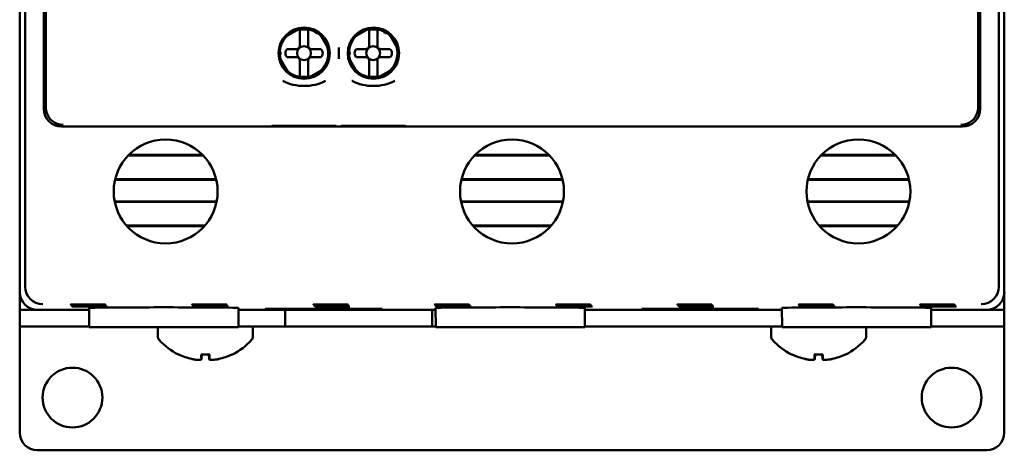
# Model space of a CAD drawing. Header units: inches. Extents: x 1 to 24, y 0.4 to 18.6.
# Tile 4 of 15: x 9.3 to 12.1, y 7.6 to 8.8. Entities that reach past the tile are written whole.
import ezdxf

# ---------------------------------------------------------------- set-up
doc = ezdxf.new("R2010")
doc.units = ezdxf.units.IN
doc.header["$LTSCALE"] = 0.8
doc.header["$MEASUREMENT"] = 0
doc.layers.add('Visible (ANSI)', color=7, linetype='Continuous', lineweight=50)

msp = doc.modelspace()

# ---------------------------------------------------------------- linework, layer by layer
at = {"layer": 'Visible (ANSI)'}
for p, q in [((9.3605, 8.0719), (9.3605, 11.4403)), ((12.1289, 11.4403), (12.1289, 8.0719)), ((9.4134, 10.9346), (9.4134, 8.5776)), ((12.076, 8.5776), (12.076, 10.9346)), ((9.4189, 8.6571), (9.4189, 10.7176)), ((12.0704, 10.7176), (12.0704, 8.6571)), ((9.3447, 8.8761), (9.3447, 8.0561)), ((12.1447, 8.0561), (12.1447, 8.8761)), ((10.0996, 8.7824), (10.1399, 8.8057)), ((10.1414, 8.7924), (10.1414, 8.8004)), ((10.1414, 8.7558), (10.1414, 8.7924)), ((10.165, 8.7924), (10.165, 8.8004)), ((10.165, 8.7558), (10.165, 8.7924)), ((10.2964, 8.7824), (10.3368, 8.8057)), ((10.3383, 8.7924), (10.3383, 8.8004)), ((10.3383, 8.7558), (10.3383, 8.7924)), ((10.3619, 8.7924), (10.3619, 8.8004)), ((10.3619, 8.7558), (10.3619, 8.7924)), ((10.1996, 8.7898), (10.2228, 8.7494)), ((10.3964, 8.7898), (10.4197, 8.7494)), ((10.1056, 8.7479), (10.1335, 8.7479)), ((10.1729, 8.7479), (10.2009, 8.7479)), ((10.252, 8.7524), (10.252, 8.7196)), ((10.3024, 8.7479), (10.3304, 8.7479)), ((10.3698, 8.7479), (10.3977, 8.7479)), ((10.1069, 8.6825), (10.0836, 8.7228)), ((10.1335, 8.7243), (10.1056, 8.7243)), ((10.1414, 8.7164), (10.1414, 8.6798)), ((10.165, 8.7164), (10.165, 8.6798)), ((10.2009, 8.7243), (10.1729, 8.7243)), ((10.3038, 8.6825), (10.2805, 8.7228)), ((10.3304, 8.7243), (10.3024, 8.7243)), ((10.3383, 8.7164), (10.3383, 8.6798)), ((10.3619, 8.7164), (10.3619, 8.6798)), ((10.3977, 8.7243), (10.3698, 8.7243)), ((10.2069, 8.6898), (10.1665, 8.6665)), ((10.4037, 8.6898), (10.3634, 8.6665)), ((10.1414, 8.6798), (10.1414, 8.6718)), ((10.165, 8.6798), (10.165, 8.6718)), ((10.3383, 8.6798), (10.3383, 8.6718)), ((10.3619, 8.6798), (10.3619, 8.6718)), ((9.4634, 8.5276), (12.026, 8.5276)), ((9.8665, 8.4448), (9.6528, 8.4448)), ((9.8649, 8.4464), (9.6544, 8.4464)), ((10.8515, 8.4448), (10.6378, 8.4448)), ((10.8499, 8.4464), (10.6394, 8.4464)), ((11.8365, 8.4448), (11.6228, 8.4448)), ((11.8349, 8.4464), (11.6244, 8.4464)), ((9.6157, 8.3761), (9.9036, 8.3761)), ((9.6161, 8.3777), (9.9032, 8.3777)), ((10.6007, 8.3761), (10.8886, 8.3761)), ((10.6011, 8.3777), (10.8882, 8.3777)), ((11.5857, 8.3761), (11.8736, 8.3761)), ((11.5861, 8.3777), (11.8732, 8.3777)), ((9.9047, 8.3143), (9.6146, 8.3143)), ((9.9044, 8.3127), (9.6149, 8.3127)), ((10.8897, 8.3143), (10.5996, 8.3143)), ((10.8894, 8.3127), (10.5999, 8.3127)), ((11.8747, 8.3143), (11.5846, 8.3143)), ((11.8744, 8.3127), (11.5849, 8.3127)), ((9.6481, 8.2457), (9.8713, 8.2457)), ((9.6495, 8.2441), (9.8699, 8.2441)), ((10.6331, 8.2457), (10.8563, 8.2457)), ((10.6345, 8.2441), (10.8549, 8.2441)), ((11.6181, 8.2457), (11.8413, 8.2457)), ((11.6195, 8.2441), (11.8399, 8.2441)), ((9.3447, 8.0561), (9.3447, 8.0061)), ((9.3453, 8.0061), (9.3453, 8.0482)), ((12.144, 8.0482), (12.144, 8.0061)), ((12.1447, 8.0061), (12.1447, 8.0561)), ((9.5427, 7.9561), (9.5422, 8.0111)), ((9.9667, 7.9561), (9.9671, 8.0111)), ((10.0441, 8.0088), (10.3752, 8.0088)), ((10.0441, 8.0076), (10.0441, 8.0088)), ((10.0442, 8.0088), (10.0441, 8.0076)), ((10.3752, 8.0088), (10.3752, 8.0076)), ((10.3752, 8.0088), (10.3752, 8.0076)), ((10.5277, 7.9561), (10.5272, 8.0111)), ((10.9517, 7.9561), (10.9521, 8.0111)), ((11.1141, 8.0088), (11.4452, 8.0088)), ((11.1141, 8.0076), (11.1141, 8.0088)), ((11.1142, 8.0088), (11.1141, 8.0076)), ((11.4452, 8.0088), (11.4452, 8.0076)), ((11.4452, 8.0088), (11.4452, 8.0076)), ((11.5127, 7.9561), (11.5122, 8.0111)), ((11.9367, 7.9561), (11.9371, 8.0111)), ((9.3453, 8.0061), (9.3447, 8.0061)), ((9.3447, 8.0061), (9.3447, 7.9583)), ((9.3947, 8.0061), (9.3453, 8.0061)), ((9.3947, 8.0061), (9.5422, 8.0061)), ((9.9671, 8.0061), (10.5272, 8.0061)), ((10.3752, 8.0076), (10.0441, 8.0076)), ((10.0992, 7.9583), (10.0992, 8.0061)), ((10.5181, 8.0061), (10.5181, 7.9583)), ((10.9521, 8.0061), (11.5122, 8.0061)), ((11.4452, 8.0076), (11.1141, 8.0076)), ((11.9371, 8.0061), (12.0947, 8.0061)), ((12.144, 8.0061), (12.0947, 8.0061)), ((12.1447, 8.0061), (12.144, 8.0061)), ((12.1447, 7.9583), (12.1447, 8.0061)), ((9.3947, 7.9583), (9.3447, 7.9583)), ((9.3447, 7.6561), (9.3447, 7.9583)), ((9.3447, 7.9583), (9.3447, 7.9583)), ((9.3947, 7.9583), (9.5426, 7.9583)), ((9.5427, 7.9561), (9.9667, 7.9561)), ((9.7377, 7.9302), (9.7377, 7.9561)), ((9.9667, 7.9583), (10.0992, 7.9583)), ((10.0077, 7.9302), (10.0077, 7.9583)), ((10.5181, 7.9583), (10.0992, 7.9583)), ((10.5181, 7.9583), (10.5276, 7.9583)), ((10.5277, 7.9561), (10.9517, 7.9561)), ((10.9517, 7.9583), (11.5126, 7.9583)), ((11.4817, 7.9302), (11.4817, 7.9583)), ((11.5127, 7.9561), (11.9367, 7.9561)), ((11.7517, 7.9302), (11.7517, 7.9561)), ((11.9367, 7.9583), (12.0947, 7.9583)), ((12.1447, 7.9583), (12.0947, 7.9583)), ((12.1447, 7.9583), (12.1447, 7.6561)), ((12.1447, 7.9583), (12.1447, 7.9583)), ((9.8605, 7.8785), (9.8848, 7.8785)), ((9.8616, 7.8655), (9.8628, 7.8785)), ((9.8837, 7.8655), (9.8826, 7.8785)), ((11.6045, 7.8785), (11.6288, 7.8785)), ((11.6056, 7.8655), (11.6068, 7.8785)), ((11.6277, 7.8655), (11.6266, 7.8785)), ((12.0947, 7.6061), (9.3947, 7.6061))]:
    msp.add_line(p, q, dxfattribs=at)
for centre, radius in [((10.1536, 8.736), 0.073), ((10.1532, 8.7361), 0.0709), ((10.3504, 8.736), 0.073), ((10.3501, 8.7361), 0.0709), ((10.1532, 8.7361), 0.0197), ((10.3501, 8.7361), 0.0197), ((9.7597, 8.3426), 0.1478), ((10.7447, 8.3426), 0.1478), ((11.7297, 8.3426), 0.1478), ((9.4947, 7.7561), 0.085), ((11.9947, 7.7561), 0.085)]:
    msp.add_circle(centre, radius, dxfattribs=at)
for centre, radius, start, end in [((10.1532, 8.7361), 0.0689, 64.8273, 106.2709), ((10.1532, 8.7361), 0.0675, 79.9256, 100.0744), ((10.1532, 8.7361), 0.0689, 43.7291, 55.1727), ((10.3501, 8.7361), 0.0689, 64.8273, 106.2709), ((10.3501, 8.7361), 0.0675, 79.9256, 100.0744), ((10.3501, 8.7361), 0.0689, 43.7291, 55.1727), ((10.1532, 8.7361), 0.0689, 133.7291, 175.1727), ((10.3501, 8.7361), 0.0689, 133.7291, 175.1727), ((10.1155, 8.7361), 0.0154, 129.9662, 230.0338), ((10.1335, 8.7558), 0.00787, 270, 0), ((10.1729, 8.7558), 0.00787, 180, 270), ((10.1532, 8.7361), 0.0689, 313.7291, 16.2709), ((10.191, 8.7361), 0.0154, 309.9662, 50.0338), ((10.3123, 8.7361), 0.0154, 129.9662, 230.0338), ((10.3304, 8.7558), 0.00787, 270, 0), ((10.3698, 8.7558), 0.00787, 180, 270), ((10.3501, 8.7361), 0.0689, 313.7291, 16.2709), ((10.3878, 8.7361), 0.0154, 309.9662, 50.0338), ((10.1532, 8.7361), 0.0689, 184.8273, 196.2709), ((10.1335, 8.7164), 0.00787, 0, 90), ((10.1729, 8.7164), 0.00787, 90, 180), ((10.3501, 8.7361), 0.0689, 184.8273, 196.2709), ((10.3304, 8.7164), 0.00787, 0, 90), ((10.3698, 8.7164), 0.00787, 90, 180), ((10.1532, 8.7361), 0.0689, 223.7291, 286.2709), ((10.3501, 8.7361), 0.0689, 223.7291, 286.2709), ((10.1532, 8.7361), 0.0675, 259.9256, 280.0744), ((10.3501, 8.7361), 0.0675, 259.9256, 280.0744), ((9.7527, 7.9302), 0.015, 180, 221.6116), ((9.9927, 7.9302), 0.015, 318.3884, 0), ((11.4967, 7.9302), 0.015, 180, 221.6116), ((11.7367, 7.9302), 0.015, 318.3884, 0), ((9.8727, 8.0368), 0.1755, 221.6116, 244.0262), ((9.8727, 8.0368), 0.1755, 295.9738, 318.3884), ((11.6167, 8.0368), 0.1755, 221.6116, 244.0262), ((11.6167, 8.0368), 0.1755, 295.9738, 318.3884), ((9.7983, 7.8841), 0.0056, 244.0262, 266.9688), ((9.9471, 7.8841), 0.0056, 273.0312, 295.9738), ((11.5423, 7.8841), 0.0056, 244.0262, 266.9688), ((11.6911, 7.8841), 0.0056, 273.0312, 295.9738), ((9.3947, 7.6561), 0.05, 180, 270), ((12.0947, 7.6561), 0.05, 270, 0)]:
    msp.add_arc(centre, radius, start, end, dxfattribs=at)
for centre, major_axis, ratio, start_param, end_param in [((9.4178, 8.6571), (0, -0.125), 0.008727, 0.935984, 1.570796), ((12.0715, 8.6571), (0, 0.125), 0.008727, 1.570796, 2.205609), ((9.4634, 8.5776), (-0.0354, -0.0354), 0.999924, 5.497825, 7.068545), ((12.026, 8.5776), (0.0354, -0.0354), 0.999924, 5.497825, 7.068545), ((9.4105, 8.0719), (-0.0354, -0.0354), 0.999924, 5.497825, 5.506476), ((9.41, 8.0715), (0.0192, -0.0463), 0.987735, 4.324034, 5.886104), ((12.0793, 8.0715), (0.0192, 0.0463), 0.987735, 3.538674, 5.100744), ((12.0789, 8.0719), (0.0354, -0.0354), 0.999924, 0.77671, 0.78536), ((9.3947, 8.0561), (-0.0354, -0.0354), 0.999924, 5.497825, 7.068545), ((12.0947, 8.0561), (0.0354, -0.0354), 0.999924, 5.497825, 7.068545), ((9.7547, 8.0111), (0.2125, 0), 0.008727, 6.283109, 9.424854), ((10.7397, 8.0111), (0.2125, 0), 0.008727, 6.283109, 9.424854), ((11.7247, 8.0111), (0.2125, 0), 0.008727, 6.283109, 9.424854), ((9.8723, 8.0363), (-0.1419, 0.103), 0.994184, 1.750128, 1.978889), ((9.879, 8.0363), (-0.0153, -0.1747), 0.063267, 5.837382, 6.066143), ((9.8664, 8.0363), (0.0153, -0.1747), 0.063267, 0.217042, 0.445804), ((9.8731, 8.0363), (-0.1419, -0.103), 0.994184, 1.162703, 1.391464), ((11.6163, 8.0363), (-0.1419, 0.103), 0.994184, 1.750128, 1.978889), ((11.623, 8.0363), (-0.0153, -0.1747), 0.063267, 5.837382, 6.066143), ((11.6104, 8.0363), (0.0153, -0.1747), 0.063267, 0.217042, 0.445804), ((11.6171, 8.0363), (-0.1419, -0.103), 0.994184, 1.162703, 1.391464)]:
    msp.add_ellipse(centre, major_axis=major_axis, ratio=ratio, start_param=start_param, end_param=end_param, dxfattribs=at)
for centre in [(9.5389, 8.0206), (9.5406, 8.0189), (9.5423, 8.0171), (9.5441, 8.0154), (9.8839, 8.0206), (9.8856, 8.0189), (9.8873, 8.0171), (9.8891, 8.0154), (10.2289, 8.0206), (10.2306, 8.0189), (10.2323, 8.0171), (10.2341, 8.0154), (10.5739, 8.0206), (10.5756, 8.0189), (10.5773, 8.0171), (10.5791, 8.0154), (10.9189, 8.0206), (10.9206, 8.0189), (10.9223, 8.0171), (10.9241, 8.0154), (11.2639, 8.0206), (11.2656, 8.0189), (11.2673, 8.0171), (11.2691, 8.0154), (11.6089, 8.0206), (11.6106, 8.0189), (11.6123, 8.0171), (11.6141, 8.0154), (11.9539, 8.0206), (11.9556, 8.0189), (11.9573, 8.0171), (11.9591, 8.0154)]:
    msp.add_ellipse(centre, major_axis=(0.0494, 0), ratio=0.008727, dxfattribs=at)
for points, weights in [([(10.1414, 8.8026), (10.1414, 8.8015), (10.1414, 8.8004)], [1.00171572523, 1.00182977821, 1.0016789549]), ([(10.165, 8.8004), (10.165, 8.8015), (10.165, 8.8026)], [1.00167895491, 1.00182977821, 1.00171572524]), ([(10.3383, 8.8026), (10.3383, 8.8015), (10.3383, 8.8004)], [1.00171572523, 1.0018297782, 1.0016789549]), ([(10.3619, 8.8004), (10.3619, 8.8015), (10.3619, 8.8026)], [1.0016789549, 1.0018297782, 1.00171572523]), ([(10.1414, 8.6718), (10.1414, 8.6707), (10.1414, 8.6696)], [1.00167895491, 1.00182977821, 1.00171572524]), ([(10.165, 8.6696), (10.165, 8.6707), (10.165, 8.6718)], [1.00171572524, 1.00182977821, 1.00167895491]), ([(10.3383, 8.6718), (10.3383, 8.6707), (10.3383, 8.6696)], [1.0016789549, 1.0018297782, 1.00171572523]), ([(10.3619, 8.6696), (10.3619, 8.6707), (10.3619, 8.6718)], [1.00171572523, 1.0018297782, 1.0016789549])]:
    msp.add_rational_spline(points, weights, degree=2, dxfattribs=at)
for points, knots in [([(10.1953, 8.7932), (10.1944, 8.7929), (10.1935, 8.7927), (10.1917, 8.7926), (10.1908, 8.7927), (10.1893, 8.793), (10.1888, 8.7931), (10.1878, 8.7935), (10.1872, 8.7938), (10.1862, 8.7944), (10.1857, 8.7947), (10.1848, 8.7954), (10.1844, 8.7958), (10.1834, 8.7969), (10.1829, 8.7977), (10.1821, 8.7993), (10.1818, 8.8002), (10.1816, 8.801)], [-0.23858581, -0.23858581, -0.23858581, -0.23858581, -0.22644646, -0.22644646, -0.21716905, -0.21716905, -0.21253035, -0.21253035, -0.20789164, -0.20789164, -0.20325293, -0.20325293, -0.19861423, -0.19861423, -0.18933681, -0.18933681, -0.17719747, -0.17719747, -0.17719747, -0.17719747]), ([(10.3921, 8.7932), (10.3913, 8.7929), (10.3904, 8.7927), (10.3886, 8.7926), (10.3877, 8.7927), (10.3862, 8.793), (10.3857, 8.7931), (10.3846, 8.7935), (10.3841, 8.7938), (10.383, 8.7944), (10.3825, 8.7947), (10.3817, 8.7954), (10.3813, 8.7958), (10.3803, 8.7969), (10.3798, 8.7977), (10.379, 8.7993), (10.3786, 8.8002), (10.3785, 8.801)], [-0.23858581, -0.23858581, -0.23858581, -0.23858581, -0.22644646, -0.22644646, -0.21716905, -0.21716905, -0.21253035, -0.21253035, -0.20789164, -0.20789164, -0.20325293, -0.20325293, -0.19861423, -0.19861423, -0.18933681, -0.18933681, -0.17719747, -0.17719747, -0.17719747, -0.17719747]), ([(10.0828, 8.744), (10.0835, 8.7434), (10.0841, 8.7427), (10.085, 8.7412), (10.0855, 8.7404), (10.0859, 8.7389), (10.0861, 8.7384), (10.0863, 8.7373), (10.0863, 8.7367), (10.0863, 8.7355), (10.0863, 8.7349), (10.0861, 8.7338), (10.0859, 8.7333), (10.0855, 8.7319), (10.085, 8.731), (10.0841, 8.7295), (10.0835, 8.7288), (10.0828, 8.7282)], [-0.23858581, -0.23858581, -0.23858581, -0.23858581, -0.22644646, -0.22644646, -0.21716905, -0.21716905, -0.21253035, -0.21253035, -0.20789164, -0.20789164, -0.20325293, -0.20325293, -0.19861423, -0.19861423, -0.18933681, -0.18933681, -0.17719747, -0.17719747, -0.17719747, -0.17719747]), ([(10.2797, 8.744), (10.2803, 8.7434), (10.2809, 8.7427), (10.2819, 8.7412), (10.2823, 8.7404), (10.2828, 8.7389), (10.2829, 8.7384), (10.2831, 8.7373), (10.2832, 8.7367), (10.2832, 8.7355), (10.2831, 8.7349), (10.2829, 8.7338), (10.2828, 8.7333), (10.2823, 8.7319), (10.2819, 8.731), (10.2809, 8.7295), (10.2803, 8.7288), (10.2797, 8.7282)], [-0.23858581, -0.23858581, -0.23858581, -0.23858581, -0.22644646, -0.22644646, -0.21716905, -0.21716905, -0.21253035, -0.21253035, -0.20789164, -0.20789164, -0.20325293, -0.20325293, -0.19861423, -0.19861423, -0.18933681, -0.18933681, -0.17719747, -0.17719747, -0.17719747, -0.17719747]), ([(10.0925, 8.6571), (10.0927, 8.657), (10.0928, 8.657), (10.1024, 8.6523), (10.1124, 8.6487), (10.1328, 8.6439), (10.1432, 8.6427), (10.164, 8.6427), (10.1743, 8.6439), (10.1948, 8.6487), (10.2048, 8.6523), (10.2144, 8.657), (10.2145, 8.657), (10.2146, 8.6571)], [-0.0011788, -0.0011788, -0.0011788, -0.0011788, 0, 0, 0.0804229, 0.0804229, 0.1594755, 0.1594755, 0.2385281, 0.2385281, 0.318951, 0.318951, 0.3201298, 0.3201298, 0.3201298, 0.3201298]), ([(10.2894, 8.6571), (10.2895, 8.657), (10.2897, 8.657), (10.2993, 8.6523), (10.3093, 8.6487), (10.3297, 8.6439), (10.34, 8.6427), (10.3609, 8.6427), (10.3712, 8.6439), (10.3916, 8.6487), (10.4016, 8.6523), (10.4112, 8.657), (10.4114, 8.657), (10.4115, 8.6571)], [-0.0011781, -0.0011781, -0.0011781, -0.0011781, 0, 0, 0.0804114, 0.0804114, 0.1594763, 0.1594763, 0.2385413, 0.2385413, 0.3189527, 0.3189527, 0.3201308, 0.3201308, 0.3201308, 0.3201308]), ([(9.4679, 8.5321), (9.4678, 8.5321), (9.4678, 8.5321), (9.4566, 8.5323), (9.4457, 8.5363), (9.4307, 8.5488), (9.4258, 8.5555), (9.42, 8.5694), (9.4187, 8.5761), (9.4187, 8.583)], [-0.0007616, -0.0007616, -0.0007616, -0.0007616, 0, 0, 0.1603062, 0.1603062, 0.2755389, 0.2755389, 0.3698341, 0.3698341, 0.3698341, 0.3698341]), ([(12.0706, 8.583), (12.0706, 8.5761), (12.0693, 8.5694), (12.0635, 8.5555), (12.0586, 8.5488), (12.0436, 8.5363), (12.0328, 8.5323), (12.0216, 8.5321), (12.0215, 8.5321), (12.0215, 8.5321)], [0, 0, 0, 0, 0.0646905, 0.0646905, 0.143745, 0.143745, 0.2537219, 0.2537219, 0.2542444, 0.2542444, 0.2542444, 0.2542444]), ([(10.0618, 8.5289), (10.0618, 8.5289), (10.062, 8.5289), (10.0632, 8.529), (10.065, 8.529), (10.0709, 8.5292), (10.0757, 8.5292), (10.088, 8.5294), (10.0955, 8.5294), (10.1123, 8.5295), (10.1216, 8.5295), (10.1409, 8.5296), (10.151, 8.5296), (10.1709, 8.5296), (10.1806, 8.5296), (10.199, 8.5295), (10.2075, 8.5294), (10.2224, 8.5293), (10.2287, 8.5293), (10.2385, 8.5291), (10.2421, 8.529), (10.2443, 8.5289), (10.2446, 8.5289), (10.2446, 8.5289)], [-1.438219, -1.438219, -1.438219, -1.438219, -1.370912, -1.370912, -1.169349, -1.169349, -0.870969, -0.870969, -0.55534, -0.55534, -0.236893, -0.236893, 0.08224, 0.08224, 0.401468, 0.401468, 0.72036, 0.72036, 1.037853, 1.037853, 1.348223, 1.348223, 1.438219, 1.438219, 1.438219, 1.438219]), ([(10.2587, 8.5289), (10.2587, 8.5289), (10.2589, 8.5289), (10.2601, 8.529), (10.2618, 8.529), (10.2677, 8.5292), (10.2726, 8.5292), (10.2849, 8.5294), (10.2924, 8.5294), (10.3092, 8.5295), (10.3185, 8.5295), (10.3378, 8.5296), (10.3478, 8.5296), (10.3677, 8.5296), (10.3775, 8.5296), (10.3958, 8.5295), (10.4043, 8.5294), (10.4192, 8.5293), (10.4256, 8.5293), (10.4354, 8.5291), (10.439, 8.529), (10.4411, 8.5289), (10.4415, 8.5289), (10.4415, 8.5289)], [-1.438219, -1.438219, -1.438219, -1.438219, -1.370912, -1.370912, -1.169349, -1.169349, -0.870969, -0.870969, -0.55534, -0.55534, -0.236893, -0.236893, 0.08224, 0.08224, 0.401468, 0.401468, 0.72036, 0.72036, 1.037853, 1.037853, 1.348223, 1.348223, 1.438219, 1.438219, 1.438219, 1.438219]), ([(9.8605, 7.8785), (9.8604, 7.8785), (9.8604, 7.8786), (9.8604, 7.8789), (9.8604, 7.879), (9.8604, 7.879)], [0.063402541, 0.063402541, 0.063402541, 0.063402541, 0.068700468, 0.068700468, 0.069550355, 0.069550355, 0.069550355, 0.069550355]), ([(9.885, 7.879), (9.885, 7.879), (9.8849, 7.8789), (9.8849, 7.8786), (9.8849, 7.8785), (9.8848, 7.8785)], [0.015061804, 0.015061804, 0.015061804, 0.015061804, 0.015911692, 0.015911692, 0.021209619, 0.021209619, 0.021209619, 0.021209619]), ([(11.6045, 7.8785), (11.6044, 7.8785), (11.6044, 7.8786), (11.6044, 7.8789), (11.6044, 7.879), (11.6044, 7.879)], [0.063402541, 0.063402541, 0.063402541, 0.063402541, 0.068700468, 0.068700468, 0.069550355, 0.069550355, 0.069550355, 0.069550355]), ([(11.629, 7.879), (11.629, 7.879), (11.6289, 7.8789), (11.6289, 7.8786), (11.6289, 7.8785), (11.6288, 7.8785)], [0.015061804, 0.015061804, 0.015061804, 0.015061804, 0.015911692, 0.015911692, 0.021209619, 0.021209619, 0.021209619, 0.021209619]), ([(9.8616, 7.8659), (9.8618, 7.8651), (9.8613, 7.8645), (9.859, 7.8636), (9.8573, 7.8634), (9.853, 7.8633), (9.8503, 7.8634), (9.8442, 7.864), (9.8409, 7.8645), (9.8367, 7.8654), (9.8357, 7.8656), (9.8346, 7.8659)], [0, 0, 0, 0, 0.0245201, 0.0245201, 0.0490401, 0.0490401, 0.0733788, 0.0733788, 0.0977174, 0.0977174, 0.1059587, 0.1059587, 0.1059587, 0.1059587]), ([(9.9108, 7.8659), (9.9076, 7.8651), (9.9042, 7.8645), (9.8978, 7.8636), (9.8948, 7.8634), (9.89, 7.8633), (9.8879, 7.8634), (9.8849, 7.864), (9.884, 7.8645), (9.8837, 7.8654), (9.8837, 7.8656), (9.8837, 7.8659)], [0, 0, 0, 0, 0.0245201, 0.0245201, 0.0490401, 0.0490401, 0.0733788, 0.0733788, 0.0977174, 0.0977174, 0.1059587, 0.1059587, 0.1059587, 0.1059587]), ([(11.6056, 7.8659), (11.6058, 7.8651), (11.6053, 7.8645), (11.603, 7.8636), (11.6013, 7.8634), (11.597, 7.8633), (11.5943, 7.8634), (11.5882, 7.864), (11.5849, 7.8645), (11.5807, 7.8654), (11.5797, 7.8656), (11.5786, 7.8659)], [0, 0, 0, 0, 0.0245201, 0.0245201, 0.0490401, 0.0490401, 0.0733788, 0.0733788, 0.0977174, 0.0977174, 0.1059587, 0.1059587, 0.1059587, 0.1059587]), ([(11.6548, 7.8659), (11.6516, 7.8651), (11.6482, 7.8645), (11.6418, 7.8636), (11.6388, 7.8634), (11.634, 7.8633), (11.6319, 7.8634), (11.6289, 7.864), (11.628, 7.8645), (11.6277, 7.8654), (11.6277, 7.8656), (11.6277, 7.8659)], [0, 0, 0, 0, 0.0245201, 0.0245201, 0.0490401, 0.0490401, 0.0733788, 0.0733788, 0.0977174, 0.0977174, 0.1059587, 0.1059587, 0.1059587, 0.1059587])]:
    msp.add_open_spline(points, degree=3, knots=knots, dxfattribs=at)

doc.saveas('drawing.dxf')
